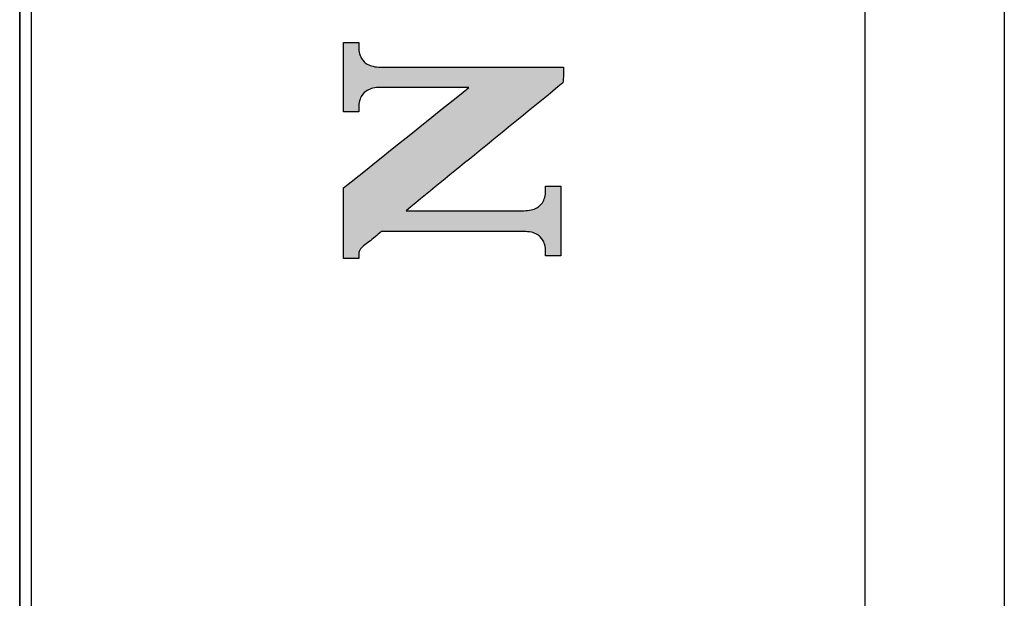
# Model space of a CAD drawing. Extents: x 68 to 125, y 76 to 211.
# Tile 15 of 89: x 76.53 to 84.68, y 114.36 to 119.15. Entities that reach past the tile are written whole.
import ezdxf

# ---------------------------------------------------------------- set-up
doc = ezdxf.new("R2010")
doc.units = 0
doc.layers.add('MAKE2D___U_53EF_U_89C1_U_0', color=7, linetype='CONTINUOUS')

# ---------------------------------------------------------------- blocks, each defined once
blk = doc.blocks.new('*U48')
at = {"layer": 'MAKE2D___U_53EF_U_89C1_U_0', "color": 12}
for points in [[(79.2137, 118.3838), (79.2133, 118.9566), (79.2137, 118.9573)], [(79.2137, 118.3838), (79.2137, 118.9573), (79.214, 118.3835)], [(79.214, 118.3835), (79.2137, 118.9573), (79.214, 118.9573)], [(79.214, 118.3835), (79.214, 118.9573), (79.2162, 118.3835)], [(79.2162, 118.3835), (79.214, 118.9573), (79.2162, 118.9573)], [(79.2162, 118.3835), (79.2162, 118.9573), (79.2196, 118.3835)], [(79.2196, 118.3835), (79.2162, 118.9573), (79.2196, 118.9573)], [(79.2196, 118.3835), (79.2196, 118.9573), (79.2276, 118.3835)], [(79.2276, 118.3835), (79.2196, 118.9573), (79.2276, 118.9573)], [(79.2276, 118.3835), (79.2276, 118.9573), (79.2563, 118.3835)], [(79.2563, 118.3835), (79.2276, 118.9573), (79.2563, 118.9573)], [(79.2563, 118.3835), (79.2563, 118.9573), (79.2592, 118.3835)], [(79.2592, 118.3835), (79.2563, 118.9573), (79.2592, 118.9573)], [(79.2592, 118.3835), (79.2592, 118.9573), (79.3048, 118.3835)], [(79.3048, 118.3835), (79.2592, 118.9573), (79.3048, 118.9573)], [(79.3048, 118.3835), (79.3048, 118.9573), (79.3107, 118.3835)], [(79.3107, 118.3835), (79.3048, 118.9573), (79.3107, 118.9573)], [(79.3107, 118.3835), (79.3107, 118.9573), (79.3186, 118.3835)], [(79.3186, 118.3835), (79.3107, 118.9573), (79.3186, 118.9573)], [(79.3186, 118.3835), (79.3186, 118.9573), (79.3275, 118.3835)], [(79.3275, 118.3835), (79.3186, 118.9573), (79.3275, 118.9573)], [(79.3275, 118.3835), (79.3275, 118.9573), (79.3335, 118.3835)], [(79.3335, 118.3835), (79.3275, 118.9573), (79.3335, 118.9572)], [(79.3335, 118.3835), (79.3335, 118.9572), (79.3384, 118.3886)], [(79.3384, 118.3886), (79.3335, 118.9572), (79.3384, 118.9571)], [(79.2133, 118.3843), (79.2117, 118.9534), (79.2133, 118.9566)], [(79.2117, 118.3863), (79.2117, 118.9534), (79.2133, 118.3843)], [(79.2133, 118.3843), (79.2133, 118.9566), (79.2137, 118.3838)], [(79.3384, 118.4014), (79.3384, 118.9282), (79.3387, 118.432)], [(79.3387, 118.432), (79.3384, 118.9282), (79.3387, 118.9261)], [(79.3387, 118.432), (79.3387, 118.9261), (79.3435, 118.4669)], [(79.3435, 118.4669), (79.3387, 118.9261), (79.3435, 118.8906)], [(79.3435, 118.4669), (79.3435, 118.8906), (79.3444, 118.4733)], [(79.3444, 118.4733), (79.3435, 118.8906), (79.3444, 118.8841)], [(79.3444, 118.4733), (79.3444, 118.8841), (79.3488, 118.4855)], [(79.3488, 118.4855), (79.3444, 118.8841), (79.3488, 118.8516)], [(79.3488, 118.4855), (79.3488, 118.8516), (79.3496, 118.488)], [(79.3496, 118.488), (79.3488, 118.8516), (79.3496, 118.85)], [(79.3496, 118.488), (79.3496, 118.85), (79.3561, 118.506)], [(79.3561, 118.506), (79.3496, 118.85), (79.3561, 118.8382)], [(79.3561, 118.506), (79.3561, 118.8382), (79.3664, 118.5207)], [(79.3664, 118.5207), (79.3561, 118.8382), (79.3664, 118.8195)], [(79.3664, 118.5207), (79.3664, 118.8195), (79.3699, 118.5258)], [(79.3699, 118.5258), (79.3664, 118.8195), (79.3699, 118.8131)], [(79.3699, 118.5258), (79.3699, 118.8131), (79.3785, 118.538)], [(79.3785, 118.538), (79.3699, 118.8131), (79.3785, 118.8048)], [(79.3785, 118.538), (79.3785, 118.8048), (79.3844, 118.5425)], [(79.3844, 118.5425), (79.3785, 118.8048), (79.3844, 118.7992)], [(79.3844, 118.5425), (79.3844, 118.7992), (79.3985, 118.5532)], [(79.3985, 118.5532), (79.3844, 118.7992), (79.3985, 118.7857)], [(79.3985, 118.5532), (79.3985, 118.7857), (79.4127, 118.564)], [(79.4127, 118.564), (79.3985, 118.7857), (79.4127, 118.778)], [(79.4127, 118.564), (79.4127, 118.778), (79.4159, 118.5653)], [(79.4159, 118.5653), (79.4127, 118.778), (79.4159, 118.7762)], [(79.4159, 118.5653), (79.4159, 118.7762), (79.4272, 118.5698)], [(79.4272, 118.5698), (79.4159, 118.7762), (79.4272, 118.7701)], [(79.4272, 118.5698), (79.4272, 118.7701), (79.4274, 118.5699)], [(79.4274, 118.5699), (79.4272, 118.7701), (79.4274, 118.77)], [(79.4274, 118.5699), (79.4274, 118.77), (79.446, 118.5773)], [(79.446, 118.5773), (79.4274, 118.77), (79.446, 118.7645)], [(79.446, 118.5773), (79.446, 118.7645), (79.4464, 118.5775)], [(79.4464, 118.5775), (79.446, 118.7645), (79.4464, 118.7644)], [(79.4464, 118.5775), (79.4464, 118.7644), (79.4636, 118.5806)], [(79.4636, 118.5806), (79.4464, 118.7644), (79.4636, 118.7594)], [(79.4636, 118.5806), (79.4636, 118.7594), (79.4834, 118.5842)], [(79.4834, 118.5842), (79.4636, 118.7594), (79.4834, 118.7573)], [(79.4834, 118.5842), (79.4834, 118.7573), (79.4878, 118.585)], [(79.4878, 118.585), (79.4834, 118.7573), (79.4878, 118.7569)], [(79.4878, 118.585), (79.4878, 118.7569), (79.5072, 118.5861)], [(79.5072, 118.5861), (79.4878, 118.7569), (79.5072, 118.7549)], [(79.5072, 118.5861), (79.5072, 118.7549), (79.5099, 118.5862)], [(79.5099, 118.5862), (79.5072, 118.7549), (79.5099, 118.7549)], [(79.5099, 118.5862), (79.5099, 118.7549), (79.5127, 118.5863)], [(79.5127, 118.5863), (79.5099, 118.7549), (79.5127, 118.7548)], [(79.5127, 118.5863), (79.5127, 118.7548), (79.5154, 118.5863)], [(79.5154, 118.5863), (79.5127, 118.7548), (79.5154, 118.7548)], [(79.5154, 118.5863), (79.5154, 118.7548), (79.5155, 118.5863)], [(79.5155, 118.5863), (79.5154, 118.7548), (79.5155, 118.7548)], [(79.5155, 118.5863), (79.5155, 118.7548), (79.5182, 118.5863)], [(79.5182, 118.5863), (79.5155, 118.7548), (79.5182, 118.7548)], [(79.5182, 118.5863), (79.5182, 118.7548), (79.5189, 118.5863)], [(79.5189, 118.5863), (79.5182, 118.7548), (79.5189, 118.7548)], [(79.5189, 118.5863), (79.5189, 118.7548), (79.5207, 118.5863)], [(79.5207, 118.5863), (79.5189, 118.7548), (79.5207, 118.7548)], [(79.5207, 118.5863), (79.5207, 118.7548), (79.5254, 118.5863)], [(79.5254, 118.5863), (79.5207, 118.7548), (79.5254, 118.7548)], [(79.5254, 118.5863), (79.5254, 118.7548), (79.5353, 118.5863)], [(79.5353, 118.5863), (79.5254, 118.7548), (79.5353, 118.7548)], [(79.5353, 118.5863), (79.5353, 118.7548), (79.5362, 118.5863)], [(79.5362, 118.5863), (79.5353, 118.7548), (79.5362, 118.7548)], [(79.5362, 118.5863), (79.5362, 118.7548), (79.5523, 118.5863)], [(79.5523, 118.5863), (79.5362, 118.7548), (79.5523, 118.7548)], [(79.5523, 118.5863), (79.5523, 118.7548), (79.5683, 118.5863)], [(79.5683, 118.5863), (79.5523, 118.7548), (79.5683, 118.7548)], [(79.5683, 118.5863), (79.5683, 118.7548), (79.5762, 118.5863)], [(79.5762, 118.5863), (79.5683, 118.7548), (79.5762, 118.7548)], [(79.5762, 118.5863), (79.5762, 118.7548), (79.6822, 118.5863)], [(79.6822, 118.5863), (79.5762, 118.7548), (79.6822, 118.7548)], [(79.6822, 118.5863), (79.6822, 118.7548), (79.7, 118.5863)], [(79.7, 118.5863), (79.6822, 118.7548), (79.7, 118.7548)], [(79.7, 118.5863), (79.7, 118.7548), (79.7299, 118.5863)], [(79.7299, 118.5863), (79.7, 118.7548), (79.7299, 118.7548)], [(79.7299, 118.5863), (79.7299, 118.7548), (79.7398, 118.5863)], [(79.7398, 118.5863), (79.7299, 118.7548), (79.7398, 118.7548)], [(79.7398, 118.5863), (79.7398, 118.7548), (79.7444, 118.5863)], [(79.7444, 118.5863), (79.7398, 118.7548), (79.7444, 118.7548)], [(79.7444, 118.5863), (79.7444, 118.7548), (79.7617, 118.5863)], [(79.7617, 118.5863), (79.7444, 118.7548), (79.7617, 118.7548)], [(79.7617, 118.5863), (79.7617, 118.7548), (79.8055, 118.5863)], [(79.8055, 118.5863), (79.7617, 118.7548), (79.8055, 118.7548)], [(79.8055, 118.5863), (79.8055, 118.7548), (79.8248, 118.5863)], [(79.8248, 118.5863), (79.8055, 118.7548), (79.8248, 118.7548)], [(79.8248, 118.5863), (79.8248, 118.7548), (79.8604, 118.5863)], [(79.8604, 118.5863), (79.8248, 118.7548), (79.8604, 118.7548)], [(79.8604, 118.5863), (79.8604, 118.7548), (79.8941, 118.5863)], [(79.8941, 118.5863), (79.8604, 118.7548), (79.8941, 118.7548)], [(79.8941, 118.5863), (79.8941, 118.7548), (79.9093, 118.5863)], [(79.9093, 118.5863), (79.8941, 118.7548), (79.9093, 118.7548)], [(79.9093, 118.5863), (79.9093, 118.7548), (80.0926, 118.5863)], [(80.0926, 118.5863), (79.9093, 118.7548), (80.0926, 118.7548)], [(80.0926, 118.5863), (80.0926, 118.7548), (80.0958, 118.5863)], [(80.0958, 118.5863), (80.0926, 118.7548), (80.0958, 118.7548)], [(80.0958, 118.5863), (80.0958, 118.7548), (80.1561, 118.5863)], [(80.1561, 118.5863), (80.0958, 118.7548), (80.1561, 118.7548)], [(80.1561, 118.5863), (80.1561, 118.7548), (80.189, 118.5863)], [(80.189, 118.5863), (80.1561, 118.7548), (80.189, 118.7548)], [(80.189, 118.5863), (80.189, 118.7548), (80.2269, 118.5863)], [(80.2269, 118.5863), (80.189, 118.7548), (80.2269, 118.7548)], [(80.2269, 118.5863), (80.2269, 118.7548), (80.2357, 118.5863)], [(80.2357, 118.5863), (80.2269, 118.7548), (80.2357, 118.7548)], [(80.2357, 118.5863), (80.2357, 118.7548), (80.2434, 118.5863)], [(80.2434, 118.5863), (80.2357, 118.7548), (80.2434, 118.7548)], [(80.2434, 118.5863), (80.2434, 118.7548), (80.2473, 118.5843)], [(80.2473, 118.5843), (80.2434, 118.7548), (80.2473, 118.7548)], [(80.2473, 117.9885), (80.2473, 118.7548), (80.3179, 118.046)], [(80.3179, 118.046), (80.2473, 118.7548), (80.3179, 118.7548)], [(80.3179, 118.046), (80.3179, 118.7548), (80.3699, 118.0884)], [(80.3699, 118.0884), (80.3179, 118.7548), (80.3699, 118.7548)], [(80.3699, 118.0884), (80.3699, 118.7548), (80.5067, 118.1998)], [(80.5067, 118.1998), (80.3699, 118.7548), (80.5067, 118.7548)], [(80.5067, 118.1998), (80.5067, 118.7548), (80.5298, 118.2186)], [(80.5298, 118.2186), (80.5067, 118.7548), (80.5298, 118.7548)], [(80.5298, 118.2186), (80.5298, 118.7548), (80.6357, 118.3049)], [(80.6357, 118.3049), (80.5298, 118.7548), (80.6357, 118.7548)], [(80.6357, 118.3049), (80.6357, 118.7548), (80.682, 118.3426)], [(80.682, 118.3426), (80.6357, 118.7548), (80.682, 118.7548)], [(80.682, 118.3426), (80.682, 118.7548), (80.6887, 118.3481)], [(80.6887, 118.3481), (80.682, 118.7548), (80.6887, 118.7548)], [(80.6887, 118.3481), (80.6887, 118.7548), (80.7019, 118.3589)], [(80.7019, 118.3589), (80.6887, 118.7548), (80.7019, 118.7548)], [(80.7019, 118.3589), (80.7019, 118.7548), (80.7039, 118.3604)], [(80.7039, 118.3604), (80.7019, 118.7548), (80.7039, 118.7548)], [(80.7039, 118.3604), (80.7039, 118.7548), (80.7054, 118.3617)], [(80.7054, 118.3617), (80.7039, 118.7548), (80.7054, 118.7548)], [(80.7054, 118.3617), (80.7054, 118.7548), (80.7061, 118.3623)], [(80.7061, 118.3623), (80.7054, 118.7548), (80.7061, 118.7548)], [(80.7061, 118.3623), (80.7061, 118.7548), (80.7067, 118.3628)], [(80.7067, 118.3628), (80.7061, 118.7548), (80.7067, 118.7548)], [(80.7067, 118.3628), (80.7067, 118.7548), (80.7088, 118.3645)], [(80.7088, 118.3645), (80.7067, 118.7548), (80.7088, 118.7548)], [(80.7088, 118.3645), (80.7088, 118.7548), (80.7143, 118.3689)], [(80.7143, 118.3689), (80.7088, 118.7548), (80.7143, 118.7548)], [(80.7143, 118.3689), (80.7143, 118.7548), (80.7511, 118.3989)], [(80.7511, 118.3989), (80.7143, 118.7548), (80.7511, 118.7548)], [(80.7511, 118.3989), (80.7511, 118.7548), (80.7578, 118.4043)], [(80.7578, 118.4043), (80.7511, 118.7548), (80.7578, 118.7548)], [(80.7578, 118.4043), (80.7578, 118.7548), (80.7893, 118.4301)], [(80.7893, 118.4301), (80.7578, 118.7548), (80.7893, 118.7548)], [(80.7893, 118.4301), (80.7893, 118.7548), (80.7943, 118.4341)], [(80.7943, 118.4341), (80.7893, 118.7548), (80.7943, 118.7548)], [(80.7943, 118.4341), (80.7943, 118.7548), (80.8201, 118.4552)], [(80.8201, 118.4552), (80.7943, 118.7548), (80.8201, 118.7548)], [(80.8201, 118.4552), (80.8201, 118.7548), (80.8212, 118.456)], [(80.8212, 118.456), (80.8201, 118.7548), (80.8212, 118.7548)], [(80.8212, 118.456), (80.8212, 118.7548), (80.8468, 118.4769)], [(80.8468, 118.4769), (80.8212, 118.7548), (80.8468, 118.7548)], [(80.8468, 118.4769), (80.8468, 118.7548), (80.8533, 118.4822)], [(80.8533, 118.4822), (80.8468, 118.7548), (80.8533, 118.7548)], [(80.8533, 118.4822), (80.8533, 118.7548), (80.8686, 118.4947)], [(80.8686, 118.4947), (80.8533, 118.7548), (80.8686, 118.7548)], [(80.8686, 118.4947), (80.8686, 118.7548), (80.8713, 118.4968)], [(80.8713, 118.4968), (80.8686, 118.7548), (80.8713, 118.7548)], [(80.8713, 118.4968), (80.8713, 118.7548), (80.8795, 118.5035)], [(80.8795, 118.5035), (80.8713, 118.7548), (80.8795, 118.7548)], [(80.8795, 118.5035), (80.8795, 118.7548), (80.8812, 118.5049)], [(80.8812, 118.5049), (80.8795, 118.7548), (80.8812, 118.7548)], [(80.8812, 118.5049), (80.8812, 118.7548), (80.8839, 118.5071)], [(80.8839, 118.5071), (80.8812, 118.7548), (80.8839, 118.7548)], [(80.8839, 118.5071), (80.8839, 118.7548), (80.8839, 118.5071)], [(80.8839, 118.5071), (80.8839, 118.7548), (80.8839, 118.7548)], [(80.8839, 118.5071), (80.8839, 118.7548), (80.9016, 118.5215)], [(80.9016, 118.5215), (80.8839, 118.7548), (80.9016, 118.7548)], [(80.9016, 118.5215), (80.9016, 118.7548), (80.9149, 118.5324)], [(80.9149, 118.5324), (80.9016, 118.7548), (80.9149, 118.7548)], [(80.9149, 118.5324), (80.9149, 118.7548), (80.9271, 118.5423)], [(80.9271, 118.5423), (80.9149, 118.7548), (80.9271, 118.7548)], [(80.9271, 118.5423), (80.9271, 118.7548), (80.9467, 118.5583)], [(80.9467, 118.5583), (80.9271, 118.7548), (80.9467, 118.7548)], [(80.9467, 118.5583), (80.9467, 118.7548), (80.9723, 118.5791)], [(80.9723, 118.5791), (80.9467, 118.7548), (80.9723, 118.7548)], [(80.9723, 118.5791), (80.9723, 118.7548), (80.9831, 118.5879)], [(80.9831, 118.5879), (80.9723, 118.7548), (80.9831, 118.7548)], [(80.9831, 118.5879), (80.9831, 118.7548), (80.9919, 118.5951)], [(80.9919, 118.5951), (80.9831, 118.7548), (80.9919, 118.7548)], [(80.9919, 118.5951), (80.9919, 118.7548), (80.9948, 118.5975)], [(80.9948, 118.5975), (80.9919, 118.7548), (80.9948, 118.7548)], [(80.9948, 118.5975), (80.9948, 118.7548), (81.0032, 118.6043)], [(81.0032, 118.6043), (80.9948, 118.7548), (81.0032, 118.7548)], [(81.0032, 118.6043), (81.0032, 118.7548), (81.0061, 118.6067)], [(81.0061, 118.6067), (81.0032, 118.7548), (81.0061, 118.7548)], [(81.0061, 118.6067), (81.0061, 118.7548), (81.0088, 118.6089)], [(81.0088, 118.6089), (81.0061, 118.7548), (81.0088, 118.7548)], [(81.0088, 118.6089), (81.0088, 118.7548), (81.0089, 118.609)], [(81.0089, 118.609), (81.0088, 118.7548), (81.0089, 118.7548)], [(81.0089, 118.609), (81.0089, 118.7548), (81.0095, 118.6095)], [(81.0095, 118.6095), (81.0089, 118.7548), (81.0095, 118.7548)], [(81.0095, 118.6095), (81.0095, 118.7548), (81.0171, 118.6156)], [(81.0171, 118.6156), (81.0095, 118.7548), (81.0171, 118.7548)], [(81.0171, 118.6156), (81.0171, 118.7548), (81.0268, 118.6235)], [(81.0268, 118.6235), (81.0171, 118.7548), (81.0268, 118.7548)], [(81.0268, 118.6235), (81.0268, 118.7548), (81.0333, 118.7193)], [(81.0333, 118.7193), (81.0268, 118.7548), (81.0333, 118.7547)], [(81.0333, 118.7193), (81.0333, 118.7547), (81.0334, 118.742)], [(81.0334, 118.742), (81.0333, 118.7547), (81.0334, 118.7547)], [(81.0334, 118.742), (81.0334, 118.7547), (81.0334, 118.7533)], [(81.0334, 118.7533), (81.0334, 118.7547), (81.0334, 118.7547)], [(81.0334, 118.7533), (81.0334, 118.7547), (81.0334, 118.7547)], [(80.2269, 117.9719), (80.189, 118.5376), (80.2269, 118.5679)], [(80.2357, 117.979), (80.2269, 118.5679), (80.2357, 118.5749)], [(80.2269, 117.9719), (80.2269, 118.5679), (80.2357, 117.979)], [(80.2434, 117.9853), (80.2357, 118.5749), (80.2434, 118.5811)], [(80.2357, 117.979), (80.2357, 118.5749), (80.2434, 117.9853)], [(80.2473, 117.9885), (80.2434, 118.5811), (80.2473, 118.5843)], [(80.2434, 117.9853), (80.2434, 118.5811), (80.2473, 117.9885)], [(80.1561, 117.9142), (80.0958, 118.4628), (80.1561, 118.5112)], [(80.189, 117.941), (80.1561, 118.5112), (80.189, 118.5376)], [(80.1561, 117.9142), (80.1561, 118.5112), (80.189, 117.941)], [(80.189, 117.941), (80.189, 118.5376), (80.2269, 117.9719)], [(80.0926, 117.8624), (79.9093, 118.3134), (80.0926, 118.4602)], [(80.0958, 117.8651), (80.0926, 118.4602), (80.0958, 118.4628)], [(80.0926, 117.8624), (80.0926, 118.4602), (80.0958, 117.8651)], [(80.0958, 117.8651), (80.0958, 118.4628), (80.1561, 117.9142)], [(79.9093, 117.7132), (79.8941, 118.3012), (79.9093, 118.3134)], [(79.9093, 117.7132), (79.9093, 118.3134), (80.0926, 117.8624)], [(79.8055, 117.6287), (79.7617, 118.1951), (79.8055, 118.2302)], [(79.8248, 117.6444), (79.8055, 118.2302), (79.8248, 118.2457)], [(79.8055, 117.6287), (79.8055, 118.2302), (79.8248, 117.6444)], [(79.8604, 117.6734), (79.8248, 118.2457), (79.8604, 118.2742)], [(79.8248, 117.6444), (79.8248, 118.2457), (79.8604, 117.6734)], [(79.8941, 117.7008), (79.8604, 118.2742), (79.8941, 118.3012)], [(79.8604, 117.6734), (79.8604, 118.2742), (79.8941, 117.7008)], [(79.8941, 117.7008), (79.8941, 118.3012), (79.9093, 117.7132)], [(79.7, 117.3944), (79.6822, 118.1314), (79.7, 118.1457)], [(79.7299, 117.3944), (79.7, 118.1457), (79.7299, 118.1697)], [(79.7, 117.3944), (79.7, 118.1457), (79.7299, 117.3944)], [(79.7398, 117.5752), (79.7299, 118.1697), (79.7398, 118.1776)], [(79.7299, 117.5671), (79.7299, 118.1697), (79.7398, 117.5752)], [(79.7444, 117.579), (79.7398, 118.1776), (79.7444, 118.1813)], [(79.7398, 117.5752), (79.7398, 118.1776), (79.7444, 117.579)], [(79.7617, 117.593), (79.7444, 118.1813), (79.7617, 118.1951)], [(79.7444, 117.579), (79.7444, 118.1813), (79.7617, 117.593)], [(79.7617, 117.593), (79.7617, 118.1951), (79.8055, 117.6287)], [(79.6822, 117.3944), (79.5762, 118.0465), (79.6822, 118.1314)], [(79.6822, 117.3944), (79.6822, 118.1314), (79.7, 117.3944)], [(79.5072, 117.379), (79.4878, 117.9757), (79.5072, 117.9912)], [(79.5099, 117.3813), (79.5072, 117.9912), (79.5099, 117.9934)], [(79.5072, 117.379), (79.5072, 117.9912), (79.5099, 117.3813)], [(79.5127, 117.3836), (79.5099, 117.9934), (79.5127, 117.9956)], [(79.5099, 117.3813), (79.5099, 117.9934), (79.5127, 117.3836)], [(79.5154, 117.3859), (79.5127, 117.9956), (79.5154, 117.9978)], [(79.5127, 117.3836), (79.5127, 117.9956), (79.5154, 117.3859)], [(79.5155, 117.386), (79.5154, 117.9978), (79.5155, 117.9979)], [(79.5154, 117.3859), (79.5154, 117.9978), (79.5155, 117.386)], [(79.5182, 117.3882), (79.5155, 117.9979), (79.5182, 118)], [(79.5155, 117.386), (79.5155, 117.9979), (79.5182, 117.3882)], [(79.5189, 117.3888), (79.5182, 118), (79.5189, 118.0006)], [(79.5182, 117.3882), (79.5182, 118), (79.5189, 117.3888)], [(79.5207, 117.3903), (79.5189, 118.0006), (79.5207, 118.002)], [(79.5189, 117.3888), (79.5189, 118.0006), (79.5207, 117.3903)], [(79.5254, 117.3942), (79.5207, 118.002), (79.5254, 118.0057)], [(79.5207, 117.3903), (79.5207, 118.002), (79.5254, 117.3942)], [(79.5353, 117.3942), (79.5254, 118.0057), (79.5353, 118.0137)], [(79.5254, 117.3942), (79.5254, 118.0057), (79.5353, 117.3942)], [(79.5362, 117.3942), (79.5353, 118.0137), (79.5362, 118.0144)], [(79.5353, 117.3942), (79.5353, 118.0137), (79.5362, 117.3942)], [(79.5523, 117.3943), (79.5362, 118.0144), (79.5523, 118.0273)], [(79.5362, 117.3942), (79.5362, 118.0144), (79.5523, 117.3943)], [(79.5683, 117.3943), (79.5523, 118.0273), (79.5683, 118.0401)], [(79.5523, 117.3943), (79.5523, 118.0273), (79.5683, 117.3943)], [(79.5762, 117.3944), (79.5683, 118.0401), (79.5762, 118.0465)], [(79.5683, 117.3943), (79.5683, 118.0401), (79.5762, 117.3944)], [(79.5762, 117.3944), (79.5762, 118.0465), (79.6822, 117.3944)], [(79.3985, 117.2903), (79.3844, 117.8928), (79.3985, 117.9041)], [(79.4127, 117.301), (79.3985, 117.9041), (79.4127, 117.9155)], [(79.3985, 117.2903), (79.3985, 117.9041), (79.4127, 117.301)], [(79.4159, 117.3034), (79.4127, 117.9155), (79.4159, 117.9181)], [(79.4127, 117.301), (79.4127, 117.9155), (79.4159, 117.3034)], [(79.4272, 117.3124), (79.4159, 117.9181), (79.4272, 117.9271)], [(79.4159, 117.3034), (79.4159, 117.9181), (79.4272, 117.3124)], [(79.4274, 117.3125), (79.4272, 117.9271), (79.4274, 117.9273)], [(79.4272, 117.3124), (79.4272, 117.9271), (79.4274, 117.3125)], [(79.446, 117.328), (79.4274, 117.9273), (79.446, 117.9422)], [(79.4274, 117.3125), (79.4274, 117.9273), (79.446, 117.328)], [(79.4464, 117.3284), (79.446, 117.9422), (79.4464, 117.9425)], [(79.446, 117.328), (79.446, 117.9422), (79.4464, 117.3284)], [(79.4636, 117.3427), (79.4464, 117.9425), (79.4636, 117.9563)], [(79.4464, 117.3284), (79.4464, 117.9425), (79.4636, 117.3427)], [(79.4834, 117.3592), (79.4636, 117.9563), (79.4834, 117.9722)], [(79.4636, 117.3427), (79.4636, 117.9563), (79.4834, 117.3592)], [(79.4878, 117.3629), (79.4834, 117.9722), (79.4878, 117.9757)], [(79.4834, 117.3592), (79.4834, 117.9722), (79.4878, 117.3629)], [(79.4878, 117.3629), (79.4878, 117.9757), (79.5072, 117.379)], [(79.3048, 117.1718), (79.2592, 117.7925), (79.3048, 117.829)], [(79.3107, 117.1718), (79.3048, 117.829), (79.3107, 117.8338)], [(79.3048, 117.1718), (79.3048, 117.829), (79.3107, 117.1718)], [(79.3186, 117.1718), (79.3107, 117.8338), (79.3186, 117.8401)], [(79.3107, 117.1718), (79.3107, 117.8338), (79.3186, 117.1718)], [(79.3275, 117.1722), (79.3186, 117.8401), (79.3275, 117.8473)], [(79.3186, 117.1718), (79.3186, 117.8401), (79.3275, 117.1722)], [(79.3335, 117.1724), (79.3275, 117.8473), (79.3335, 117.852)], [(79.3275, 117.1722), (79.3275, 117.8473), (79.3335, 117.1724)], [(79.3384, 117.1726), (79.3335, 117.852), (79.3384, 117.856)], [(79.3335, 117.1724), (79.3335, 117.852), (79.3384, 117.1726)], [(79.3387, 117.1943), (79.3384, 117.856), (79.3387, 117.8562)], [(79.3384, 117.1919), (79.3384, 117.856), (79.3387, 117.1943)], [(79.3435, 117.2341), (79.3387, 117.8562), (79.3435, 117.86)], [(79.3387, 117.1943), (79.3387, 117.8562), (79.3435, 117.2341)], [(79.3444, 117.2353), (79.3435, 117.86), (79.3444, 117.8607)], [(79.3435, 117.2341), (79.3435, 117.86), (79.3444, 117.2353)], [(79.3488, 117.2412), (79.3444, 117.8607), (79.3488, 117.8643)], [(79.3444, 117.2353), (79.3444, 117.8607), (79.3488, 117.2412)], [(79.3496, 117.2423), (79.3488, 117.8643), (79.3496, 117.865)], [(79.3488, 117.2412), (79.3488, 117.8643), (79.3496, 117.2423)], [(79.3561, 117.251), (79.3496, 117.865), (79.3561, 117.8702)], [(79.3496, 117.2423), (79.3496, 117.865), (79.3561, 117.251)], [(79.3664, 117.2648), (79.3561, 117.8702), (79.3664, 117.8784)], [(79.3561, 117.251), (79.3561, 117.8702), (79.3664, 117.2648)], [(79.3699, 117.2677), (79.3664, 117.8784), (79.3699, 117.8812)], [(79.3664, 117.2648), (79.3664, 117.8784), (79.3699, 117.2677)], [(79.3785, 117.2748), (79.3699, 117.8812), (79.3785, 117.8881)], [(79.3699, 117.2677), (79.3699, 117.8812), (79.3785, 117.2748)], [(79.3844, 117.2796), (79.3785, 117.8881), (79.3844, 117.8928)], [(79.3785, 117.2748), (79.3785, 117.8881), (79.3844, 117.2796)], [(79.3844, 117.2796), (79.3844, 117.8928), (79.3985, 117.2903)], [(79.2133, 117.1718), (79.2117, 117.7534), (79.2133, 117.7547)], [(79.2117, 117.1775), (79.2117, 117.7534), (79.2133, 117.1718)], [(79.2137, 117.1718), (79.2133, 117.7547), (79.2137, 117.755)], [(79.2133, 117.1718), (79.2133, 117.7547), (79.2137, 117.1718)], [(79.214, 117.1718), (79.2137, 117.755), (79.214, 117.7552)], [(79.2137, 117.1718), (79.2137, 117.755), (79.214, 117.1718)], [(79.2162, 117.1718), (79.214, 117.7552), (79.2162, 117.757)], [(79.214, 117.1718), (79.214, 117.7552), (79.2162, 117.1718)], [(79.2196, 117.1718), (79.2162, 117.757), (79.2196, 117.7599)], [(79.2162, 117.1718), (79.2162, 117.757), (79.2196, 117.1718)], [(79.2276, 117.1718), (79.2196, 117.7599), (79.2276, 117.7664)], [(79.2196, 117.1718), (79.2196, 117.7599), (79.2276, 117.1718)], [(79.2563, 117.1718), (79.2276, 117.7664), (79.2563, 117.7902)], [(79.2276, 117.1718), (79.2276, 117.7664), (79.2563, 117.1718)], [(79.2592, 117.1718), (79.2563, 117.7902), (79.2592, 117.7925)], [(79.2563, 117.1718), (79.2563, 117.7902), (79.2592, 117.1718)], [(79.2592, 117.1718), (79.2592, 117.7925), (79.3048, 117.1718)], [(80.9016, 117.1917), (80.8839, 117.7687), (80.9016, 117.7689)], [(80.8839, 117.1931), (80.8839, 117.7687), (80.9016, 117.1917)], [(80.8839, 117.2252), (80.8839, 117.7281), (80.8839, 117.7559)], [(80.9149, 117.1917), (80.9016, 117.7689), (80.9149, 117.7691)], [(80.9016, 117.1917), (80.9016, 117.7689), (80.9149, 117.1917)], [(80.9271, 117.1917), (80.9149, 117.7691), (80.9271, 117.7693)], [(80.9149, 117.1917), (80.9149, 117.7691), (80.9271, 117.1917)], [(80.9271, 117.1917), (80.9271, 117.7693), (80.9467, 117.1917)], [(80.9467, 117.1917), (80.9271, 117.7693), (80.9467, 117.7693)], [(80.9467, 117.1917), (80.9467, 117.7693), (80.9723, 117.1917)], [(80.9723, 117.1917), (80.9467, 117.7693), (80.9723, 117.7693)], [(80.9723, 117.1917), (80.9723, 117.7693), (80.9831, 117.1917)], [(80.9831, 117.1917), (80.9723, 117.7693), (80.9831, 117.7693)], [(80.9831, 117.1917), (80.9831, 117.7693), (80.9919, 117.1917)], [(80.9919, 117.1917), (80.9831, 117.7693), (80.9919, 117.7693)], [(80.9919, 117.1917), (80.9919, 117.7693), (80.9948, 117.1917)], [(80.9948, 117.1917), (80.9919, 117.7693), (80.9948, 117.7693)], [(80.9948, 117.1917), (80.9948, 117.7693), (81.0032, 117.1917)], [(81.0032, 117.1917), (80.9948, 117.7693), (81.0032, 117.7693)], [(81.0032, 117.1917), (81.0032, 117.7693), (81.0061, 117.1917)], [(81.0061, 117.1917), (81.0032, 117.7693), (81.0061, 117.7693)], [(81.0061, 117.1917), (81.0061, 117.7693), (81.0088, 117.1917)], [(81.0088, 117.1917), (81.0061, 117.7693), (81.0088, 117.7693)], [(81.0088, 117.1917), (81.0088, 117.7693), (81.0089, 117.1955)], [(81.0089, 117.1955), (81.0088, 117.7693), (81.0089, 117.7693)], [(81.0089, 117.1955), (81.0089, 117.7693), (81.0095, 117.2143)], [(81.0095, 117.2143), (81.0089, 117.7693), (81.0095, 117.7591)], [(80.8713, 117.303), (80.8686, 117.6519), (80.8713, 117.6603)], [(80.8795, 117.2721), (80.8713, 117.6603), (80.8795, 117.6863)], [(80.8713, 117.303), (80.8713, 117.6603), (80.8795, 117.2721)], [(80.8812, 117.2658), (80.8795, 117.6863), (80.8812, 117.7022)], [(80.8795, 117.2721), (80.8795, 117.6863), (80.8812, 117.2658)], [(80.8839, 117.226), (80.8812, 117.7022), (80.8839, 117.7281)], [(80.8812, 117.2658), (80.8812, 117.7022), (80.8839, 117.226)], [(80.8839, 117.226), (80.8839, 117.7281), (80.8839, 117.2252)], [(80.7893, 117.3813), (80.7578, 117.5714), (80.7893, 117.5806)], [(80.7943, 117.3789), (80.7893, 117.5806), (80.7943, 117.5821)], [(80.7893, 117.3813), (80.7893, 117.5806), (80.7943, 117.3789)], [(80.8201, 117.3661), (80.7943, 117.5821), (80.8201, 117.5957)], [(80.7943, 117.3789), (80.7943, 117.5821), (80.8201, 117.3661)], [(80.8212, 117.3652), (80.8201, 117.5957), (80.8212, 117.5963)], [(80.8201, 117.3661), (80.8201, 117.5957), (80.8212, 117.3652)], [(80.8468, 117.3424), (80.8212, 117.5963), (80.8468, 117.62)], [(80.8212, 117.3652), (80.8212, 117.5963), (80.8468, 117.3424)], [(80.8533, 117.3319), (80.8468, 117.62), (80.8533, 117.626)], [(80.8468, 117.3424), (80.8468, 117.62), (80.8533, 117.3319)], [(80.8686, 117.3072), (80.8533, 117.626), (80.8686, 117.6519)], [(80.8533, 117.3319), (80.8533, 117.626), (80.8686, 117.3072)], [(80.8686, 117.3072), (80.8686, 117.6519), (80.8713, 117.303)], [(79.7299, 117.3944), (79.7299, 117.5671), (79.7398, 117.3944)], [(79.7398, 117.3944), (79.7299, 117.5671), (79.7398, 117.5666)], [(79.7398, 117.3944), (79.7398, 117.5666), (79.7444, 117.3944)], [(79.7444, 117.3944), (79.7398, 117.5666), (79.7444, 117.5666)], [(79.7444, 117.3944), (79.7444, 117.5666), (79.7617, 117.3944)], [(79.7617, 117.3944), (79.7444, 117.5666), (79.7617, 117.5666)], [(79.7617, 117.3944), (79.7617, 117.5666), (79.8055, 117.3944)], [(79.8055, 117.3944), (79.7617, 117.5666), (79.8055, 117.5666)], [(79.8055, 117.3944), (79.8055, 117.5666), (79.8248, 117.3944)], [(79.8248, 117.3944), (79.8055, 117.5666), (79.8248, 117.5666)], [(79.8248, 117.3944), (79.8248, 117.5666), (79.8604, 117.3944)], [(79.8604, 117.3944), (79.8248, 117.5666), (79.8604, 117.5666)], [(79.8604, 117.3944), (79.8604, 117.5666), (79.8941, 117.3944)], [(79.8941, 117.3944), (79.8604, 117.5666), (79.8941, 117.5666)], [(79.8941, 117.3944), (79.8941, 117.5666), (79.9093, 117.3944)], [(79.9093, 117.3944), (79.8941, 117.5666), (79.9093, 117.5666)], [(79.9093, 117.3944), (79.9093, 117.5666), (80.0926, 117.3944)], [(80.0926, 117.3944), (79.9093, 117.5666), (80.0926, 117.5666)], [(80.0926, 117.3944), (80.0926, 117.5666), (80.0958, 117.3944)], [(80.0958, 117.3944), (80.0926, 117.5666), (80.0958, 117.5666)], [(80.0958, 117.3944), (80.0958, 117.5666), (80.1561, 117.3944)], [(80.1561, 117.3944), (80.0958, 117.5666), (80.1561, 117.5666)], [(80.1561, 117.3944), (80.1561, 117.5666), (80.189, 117.3944)], [(80.189, 117.3944), (80.1561, 117.5666), (80.189, 117.5666)], [(80.189, 117.3944), (80.189, 117.5666), (80.2269, 117.3944)], [(80.2269, 117.3944), (80.189, 117.5666), (80.2269, 117.5666)], [(80.2269, 117.3944), (80.2269, 117.5666), (80.2357, 117.3944)], [(80.2357, 117.3944), (80.2269, 117.5666), (80.2357, 117.5666)], [(80.2357, 117.3944), (80.2357, 117.5666), (80.2434, 117.3944)], [(80.2434, 117.3944), (80.2357, 117.5666), (80.2434, 117.5666)], [(80.2434, 117.3944), (80.2434, 117.5666), (80.2473, 117.3944)], [(80.2473, 117.3944), (80.2434, 117.5666), (80.2473, 117.5666)], [(80.2473, 117.3944), (80.2473, 117.5666), (80.3179, 117.3944)], [(80.3179, 117.3944), (80.2473, 117.5666), (80.3179, 117.5666)], [(80.3179, 117.3944), (80.3179, 117.5666), (80.3699, 117.3944)], [(80.3699, 117.3944), (80.3179, 117.5666), (80.3699, 117.5666)], [(80.3699, 117.3944), (80.3699, 117.5666), (80.5067, 117.3944)], [(80.5067, 117.3944), (80.3699, 117.5666), (80.5067, 117.5666)], [(80.5067, 117.3944), (80.5067, 117.5666), (80.5298, 117.3944)], [(80.5298, 117.3944), (80.5067, 117.5666), (80.5298, 117.5666)], [(80.5298, 117.3944), (80.5298, 117.5666), (80.6357, 117.3944)], [(80.6357, 117.3944), (80.5298, 117.5666), (80.6357, 117.5666)], [(80.6357, 117.3944), (80.6357, 117.5666), (80.682, 117.3944)], [(80.682, 117.3944), (80.6357, 117.5666), (80.682, 117.5666)], [(80.682, 117.3944), (80.682, 117.5666), (80.6887, 117.3944)], [(80.6887, 117.3944), (80.682, 117.5666), (80.6887, 117.5666)], [(80.6887, 117.3944), (80.6887, 117.5666), (80.7019, 117.3944)], [(80.7019, 117.3944), (80.6887, 117.5666), (80.7019, 117.5666)], [(80.7019, 117.3944), (80.7019, 117.5666), (80.7039, 117.3944)], [(80.7039, 117.3944), (80.7019, 117.5666), (80.7039, 117.5666)], [(80.7039, 117.3944), (80.7039, 117.5666), (80.7054, 117.3944)], [(80.7054, 117.3944), (80.7039, 117.5666), (80.7054, 117.5666)], [(80.7054, 117.3944), (80.7054, 117.5666), (80.7061, 117.3944)], [(80.7061, 117.3944), (80.7054, 117.5666), (80.7061, 117.5666)], [(80.7061, 117.3944), (80.7061, 117.5666), (80.7067, 117.3944)], [(80.7067, 117.3944), (80.7061, 117.5666), (80.7067, 117.5666)], [(80.7088, 117.3942), (80.7067, 117.5666), (80.7088, 117.5667)], [(80.7067, 117.3944), (80.7067, 117.5666), (80.7088, 117.3942)], [(80.7143, 117.3938), (80.7088, 117.5667), (80.7143, 117.5668)], [(80.7088, 117.3942), (80.7088, 117.5667), (80.7143, 117.3938)], [(80.7511, 117.391), (80.7143, 117.5668), (80.7511, 117.5707)], [(80.7143, 117.3938), (80.7143, 117.5668), (80.7511, 117.391)], [(80.7578, 117.3893), (80.7511, 117.5707), (80.7578, 117.5714)], [(80.7511, 117.391), (80.7511, 117.5707), (80.7578, 117.3893)], [(80.7578, 117.3893), (80.7578, 117.5714), (80.7893, 117.3813)]]:
    blk.add_solid(points, dxfattribs=at)
blk = doc.blocks.new('BLOCK_5')
at = {"layer": 'MAKE2D___U_53EF_U_89C1_U_0'}
blk.add_open_spline([(79.3435, 117.2341), (79.3469, 117.2428), (79.3516, 117.2501), (79.3581, 117.2568), (79.3642, 117.2632), (79.3709, 117.2688), (79.3778, 117.2744), (79.3918, 117.2857), (79.4066, 117.2964), (79.4215, 117.3076), (79.4564, 117.3367), (79.4911, 117.3655), (79.5256, 117.3944), (79.9187, 117.3944), (80.3117, 117.3944), (80.7048, 117.3944), (80.7253, 117.3944), (80.7462, 117.3927), (80.7664, 117.3881), (80.7829, 117.3842), (80.7992, 117.3784), (80.814, 117.3699), (80.825, 117.3635), (80.8352, 117.3555), (80.8511, 117.3376), (80.8669, 117.3157), (80.8731, 117.3009), (80.8772, 117.2854), (80.8819, 117.2666), (80.8839, 117.2469), (80.8839, 117.2274), (80.8839, 117.2155), (80.8839, 117.2036), (80.8839, 117.1917), (80.9258, 117.1917), (80.9677, 117.1917), (81.0095, 117.1917), (81.0095, 117.3842), (81.0095, 117.5767), (81.0095, 117.7693), (80.9677, 117.7693), (80.9258, 117.7693), (80.8839, 117.7693), (80.8839, 117.7573), (80.8839, 117.7455), (80.8839, 117.7336), (80.8839, 117.7141), (80.8819, 117.6945), (80.877, 117.6756), (80.8731, 117.6604), (80.8667, 117.6455), (80.8578, 117.6323), (80.852, 117.6237), (80.8455, 117.6161), (80.8378, 117.6092), (80.8301, 117.6023), (80.8219, 117.5963), (80.813, 117.5912), (80.7982, 117.5827), (80.7819, 117.5767), (80.7652, 117.573), (80.7455, 117.5684), (80.725, 117.5666), (80.7048, 117.5666), (80.3797, 117.5666), (80.0545, 117.5666), (79.7293, 117.5666), (80.1597, 117.9171), (80.59, 118.2675), (81.0268, 118.6235), (81.0334, 118.6709), (81.0334, 118.7128), (81.0334, 118.7548), (80.5279, 118.7548), (80.0223, 118.7548), (79.5167, 118.7548), (79.4962, 118.7548), (79.4761, 118.7563), (79.4561, 118.761), (79.4396, 118.7647), (79.4236, 118.7705), (79.4089, 118.779), (79.3977, 118.7854), (79.3874, 118.7932), (79.3714, 118.8111), (79.3556, 118.8328), (79.3492, 118.8477), (79.3452, 118.8632), (79.3403, 118.8821), (79.3384, 118.9019), (79.3384, 118.9216), (79.3384, 118.9334), (79.3384, 118.9454), (79.3384, 118.9573), (79.2962, 118.9573), (79.254, 118.9573), (79.2117, 118.9573), (79.2117, 118.766), (79.2117, 118.5748), (79.2117, 118.3835), (79.254, 118.3835), (79.2962, 118.3835), (79.3384, 118.3835), (79.3384, 118.3955), (79.3384, 118.4074), (79.3384, 118.4194), (79.3384, 118.4387), (79.3403, 118.4581), (79.3452, 118.4768), (79.3492, 118.4921), (79.3556, 118.5069), (79.3642, 118.5203), (79.3753, 118.5371), (79.3911, 118.5513), (79.4085, 118.5616), (79.4231, 118.5701), (79.4391, 118.576), (79.4556, 118.5799), (79.4756, 118.5845), (79.496, 118.5863), (79.5167, 118.5863), (79.7611, 118.5863), (80.0055, 118.5863), (80.2498, 118.5863), (79.9039, 118.309), (79.5579, 118.0318), (79.2117, 117.7545), (79.2117, 117.5603), (79.2117, 117.366), (79.2117, 117.1718), (79.254, 117.1718), (79.2962, 117.1718), (79.3384, 117.1718), (79.3384, 117.1837), (79.3384, 117.1957), (79.3384, 117.2076), (79.3384, 117.2169), (79.34, 117.2255), (79.3435, 117.2341)], degree=3, knots=[0, 0, 0, 0, 1, 1, 1, 2, 2, 2, 3, 3, 3, 4, 4, 4, 5, 5, 5, 6, 6, 6, 7, 7, 7, 8, 8, 8, 9, 9, 9, 10, 10, 10, 11, 11, 11, 12, 12, 12, 13, 13, 13, 14, 14, 14, 15, 15, 15, 16, 16, 16, 17, 17, 17, 18, 18, 18, 19, 19, 19, 20, 20, 20, 21, 21, 21, 22, 22, 22, 23, 23, 23, 24, 24, 24, 25, 25, 25, 26, 26, 26, 27, 27, 27, 28, 28, 28, 29, 29, 29, 30, 30, 30, 31, 31, 31, 32, 32, 32, 33, 33, 33, 34, 34, 34, 35, 35, 35, 36, 36, 36, 37, 37, 37, 38, 38, 38, 39, 39, 39, 40, 40, 40, 41, 41, 41, 42, 42, 42, 43, 43, 43, 44, 44, 44, 45, 45, 45, 46, 46, 46, 46], dxfattribs=at)
at = {"layer": 'MAKE2D___U_53EF_U_89C1_U_0', "color": 12}
blk.add_blockref('*U48', (0, 0), dxfattribs=at)

msp = doc.modelspace()

# ---------------------------------------------------------------- linework, layer by layer
at = {"layer": 'MAKE2D___U_53EF_U_89C1_U_0', "color": 7}
for points, knots in [([(76.5323, 76.0118), (76.5323, 76.0118), (76.5323, 174.9972), (76.5323, 174.9972), (76.5323, 174.9972), (76.5323, 76.0118), (76.5323, 76.0118)], [0, 0, 0, 0, 1, 1, 1, 2, 2, 2, 2]), ([(76.6301, 171.8462), (76.6365, 172.0291), (76.6429, 172.212), (76.6494, 172.3949), (76.6542, 172.5318), (76.6757, 172.6201), (76.7055, 172.684), (76.7354, 172.7479), (76.7736, 172.7874), (76.8177, 172.8098), (76.9058, 172.8546), (77.0174, 172.831), (77.1463, 172.7568), (77.2752, 172.6827), (77.4214, 172.5581), (77.586, 172.3796), (77.7507, 172.201), (77.9339, 171.9685), (78.1484, 171.6443), (79.708, 169.2881), (81.2675, 166.9319), (82.827, 164.5757), (84.1082, 162.6401), (84.68, 160.7402), (84.68, 158.419), (84.68, 136.476), (84.68, 114.533), (84.68, 92.59), (84.68, 90.2689), (84.1082, 88.3689), (82.827, 86.4333), (81.2675, 84.0771), (79.708, 81.7209), (78.1484, 79.3647), (77.9339, 79.0405), (77.7507, 78.808), (77.586, 78.6295), (77.4214, 78.4509), (77.2752, 78.3263), (77.1463, 78.2522), (77.0174, 78.1781), (76.9058, 78.1544), (76.8177, 78.1992), (76.7736, 78.2216), (76.7354, 78.2612), (76.7055, 78.325), (76.6757, 78.3889), (76.6542, 78.4772), (76.6494, 78.6142), (76.6429, 78.797), (76.6365, 78.9799), (76.6301, 79.1628), (76.6301, 110.0573), (76.6301, 140.9517), (76.6301, 171.8462), (78.3748, 169.2103), (80.1195, 166.5743), (81.8642, 163.9384), (83.0127, 162.2031), (83.5253, 160.4999), (83.5253, 158.419), (83.5253, 136.476), (83.5253, 114.533), (83.5253, 92.59), (83.5253, 90.5091), (83.0127, 88.8059), (81.8642, 87.0707), (80.1195, 84.4347), (78.3748, 81.7987), (76.6301, 79.1628)], [0, 0, 0, 0, 1, 1, 1, 2, 2, 2, 3, 3, 3, 4, 4, 4, 5, 5, 5, 6, 6, 6, 7, 7, 7, 8, 8, 8, 9, 9, 9, 10, 10, 10, 11, 11, 11, 12, 12, 12, 13, 13, 13, 14, 14, 14, 15, 15, 15, 16, 16, 16, 17, 17, 17, 18, 18, 18, 19, 19, 19, 20, 20, 20, 21, 21, 21, 22, 22, 22, 23, 23, 23, 23])]:
    msp.add_open_spline(points, degree=3, knots=knots, dxfattribs=at)

# ---------------------------------------------------------------- block references
at = {"layer": 'MAKE2D___U_53EF_U_89C1_U_0'}
msp.add_blockref('BLOCK_5', (0, 0), dxfattribs=at)

doc.saveas('drawing.dxf')
